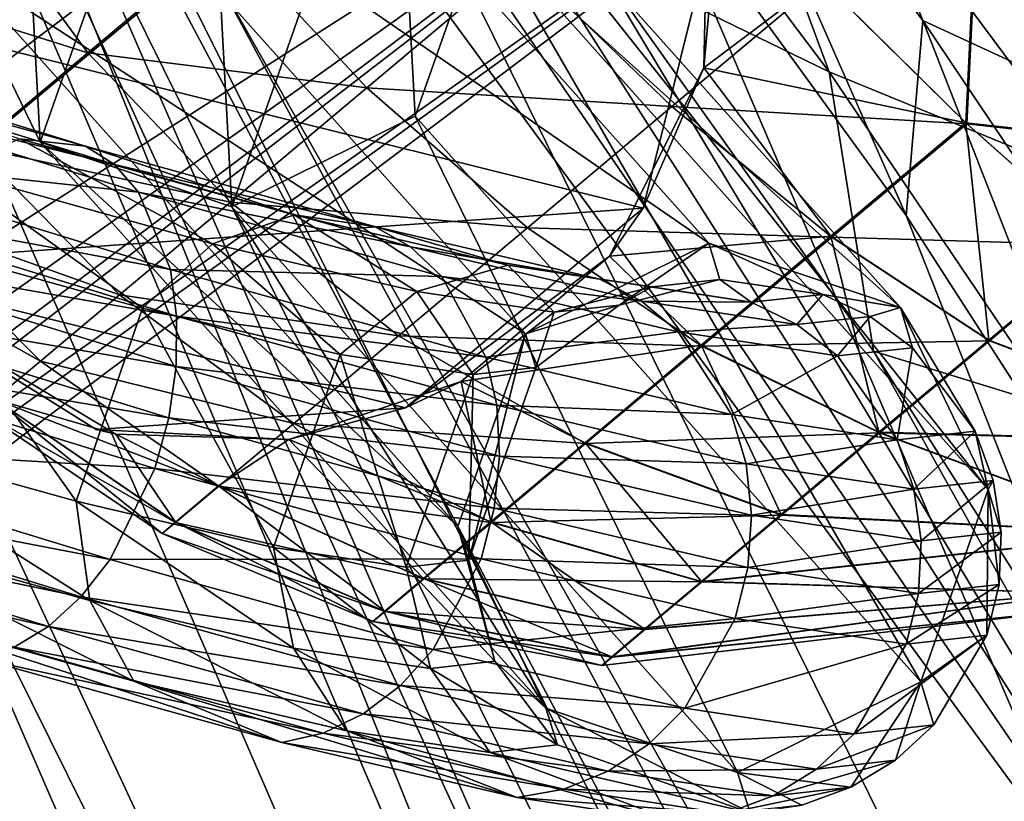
# Model space of a CAD drawing. Header units: metres. Extents: x -904 to 0, y -908 to 0.
# Tile 125 of 154: x -112 to -88, y -153 to -134. Entities that reach past the tile are written whole.
import ezdxf

# ---------------------------------------------------------------- set-up
doc = ezdxf.new("R2010")
doc.units = ezdxf.units.M

msp = doc.modelspace()

# ---------------------------------------------------------------- linework, layer by layer
at = {"layer": 'None012323'}
for points in [[(-113.255333, -101.465309, 1043.078369), (-111.905159, -103.074333, 1053.600708), (-77.901436, -143.59726, 1043.041016)], [(-113.255333, -101.465309, 1043.078369), (-77.901436, -143.59726, 1043.041016), (-111.914345, -103.063393, 1032.553101)], [(-77.901436, -143.59726, 1043.041016), (-79.251602, -141.988235, 1032.518677), (-111.914345, -103.063393, 1032.553101)], [(-111.914345, -103.063393, 1032.553101), (-79.251602, -141.988235, 1032.518677), (-108.086349, -107.625282, 1023.627441)], [(-111.905159, -103.074333, 1053.600708), (-79.242424, -141.999176, 1053.566284), (-77.901436, -143.59726, 1043.041016)], [(-79.242424, -141.999176, 1053.566284), (-111.905159, -103.074333, 1053.600708), (-83.070412, -137.437286, 1062.491943)], [(-111.905159, -103.074333, 1053.600708), (-108.069389, -107.6455, 1062.518311), (-83.070412, -137.437286, 1062.491943)], [(-79.251602, -141.988235, 1032.518677), (-83.087372, -137.417068, 1023.601074), (-108.086349, -107.625282, 1023.627441)], [(-108.086349, -107.625282, 1023.627441), (-83.087372, -137.417068, 1023.601074), (-102.354141, -114.456482, 1017.660156)], [(-83.070412, -137.437286, 1062.491943), (-108.069389, -107.6455, 1062.518311), (-88.802628, -130.606094, 1068.459229)], [(-83.087372, -137.417068, 1023.601074), (-88.824791, -130.579681, 1017.645874), (-102.354141, -114.456482, 1017.660156)], [(-95.496666, -135.40332, 1018.758423), (-95.373459, -129.832169, 1016.547363), (-92.646652, -133.263199, 1017.910522)], [(-95.141541, -131.499298, 1013.054871), (-95.373459, -129.832169, 1016.547363), (-95.496666, -135.40332, 1018.758423)], [(-88.824791, -130.579681, 1017.645874), (-89.12365, -136.739258, 1020.416382), (-92.646652, -133.263199, 1017.910522)], [(-92.624718, -133.289337, 1068.19519), (-89.103912, -136.762787, 1065.682617), (-88.802628, -130.606094, 1068.459229)], [(-88.824791, -130.579681, 1017.645874), (-83.087372, -137.417068, 1023.601074), (-89.12365, -136.739258, 1020.416382)], [(-88.802628, -130.606094, 1068.459229), (-89.103912, -136.762787, 1065.682617), (-83.070412, -137.437286, 1062.491943)], [(-113.433807, -130.99881, 1062.183838), (-116.126251, -133.254272, 1057.860107), (-110.465797, -135.040878, 1062.505127)], [(-113.433807, -130.99881, 1062.183838), (-110.465797, -135.040878, 1062.505127), (-107.095856, -132.216248, 1066.077026)], [(-95.141541, -131.499298, 1013.054871), (-96.965538, -138.815369, 1013.051819), (-119.482079, -133.201706, 1013.064575)], [(-96.965538, -138.815369, 1013.051819), (-95.141541, -131.499298, 1013.054871), (-95.496666, -135.40332, 1018.758423)], [(-110.465797, -135.040878, 1062.505127), (-103.687019, -135.887787, 1065.689453), (-107.095856, -132.216248, 1066.077026)], [(-107.095856, -132.216248, 1066.077026), (-103.687019, -135.887787, 1065.689453), (-99.975685, -132.775742, 1068.198608)], [(-103.687019, -135.887787, 1065.689453), (-96.271057, -136.347855, 1066.826782), (-99.975685, -132.775742, 1068.198608)], [(-99.975685, -132.775742, 1068.198608), (-96.271057, -136.347855, 1066.826782), (-92.624718, -133.289337, 1068.19519)], [(-119.482079, -133.201706, 1013.064575), (-96.965538, -138.815369, 1013.051819), (-116.657448, -140.192642, 1013.059692)], [(-116.126251, -133.254272, 1057.860107), (-113.203949, -137.334641, 1058.10791), (-110.465797, -135.040878, 1062.505127)], [(-92.646652, -133.263199, 1017.910522), (-89.12365, -136.739258, 1020.416382), (-95.496666, -135.40332, 1018.758423)], [(-96.271057, -136.347855, 1066.826782), (-89.103912, -136.762787, 1065.682617), (-92.624718, -133.289337, 1068.19519)], [(-110.465797, -135.040878, 1062.505127), (-113.203949, -137.334641, 1058.10791), (-107.00071, -138.665268, 1062.177124)], [(-110.465797, -135.040878, 1062.505127), (-107.00071, -138.665268, 1062.177124), (-103.687019, -135.887787, 1065.689453)], [(-95.496666, -135.40332, 1018.758423), (-92.405014, -139.49382, 1021.648193), (-97.784515, -139.980316, 1021.919373)], [(-96.965538, -138.815369, 1013.051819), (-95.496666, -135.40332, 1018.758423), (-97.784515, -139.980316, 1021.919373)], [(-89.12365, -136.739258, 1020.416382), (-92.405014, -139.49382, 1021.648193), (-95.496666, -135.40332, 1018.758423)], [(-107.00071, -138.665268, 1062.177124), (-99.780403, -139.290527, 1064.454102), (-103.687019, -135.887787, 1065.689453)], [(-103.687019, -135.887787, 1065.689453), (-99.780403, -139.290527, 1064.454102), (-96.271057, -136.347855, 1066.826782)], [(-99.780403, -139.290527, 1064.454102), (-92.386345, -139.516068, 1064.450806), (-96.271057, -136.347855, 1066.826782)], [(-96.271057, -136.347855, 1066.826782), (-92.386345, -139.516068, 1064.450806), (-89.103912, -136.762787, 1065.682617)], [(-88.569878, -142.018768, 1024.966431), (-92.405014, -139.49382, 1021.648193), (-89.12365, -136.739258, 1020.416382)], [(-92.386345, -139.516068, 1064.450806), (-85.781059, -139.711563, 1062.167358), (-89.103912, -136.762787, 1065.682617)], [(-83.087372, -137.417068, 1023.601074), (-85.797737, -139.691681, 1023.92572), (-89.12365, -136.739258, 1020.416382)], [(-89.12365, -136.739258, 1020.416382), (-85.797737, -139.691681, 1023.92572), (-88.569878, -142.018768, 1024.966431)], [(-89.103912, -136.762787, 1065.682617), (-85.781059, -139.711563, 1062.167358), (-83.070412, -137.437286, 1062.491943)], [(-109.693146, -140.920731, 1057.853394), (-113.203949, -137.334641, 1058.10791), (-115.160866, -138.972366, 1053.182251)], [(-113.203949, -137.334641, 1058.10791), (-109.693146, -140.920731, 1057.853394), (-107.00071, -138.665268, 1062.177124)], [(-107.00071, -138.665268, 1062.177124), (-109.693146, -140.920731, 1057.853394), (-102.913734, -141.91684, 1061.132935)], [(-102.913734, -141.91684, 1061.132935), (-99.780403, -139.290527, 1064.454102), (-107.00071, -138.665268, 1062.177124)], [(-96.965538, -138.815369, 1013.051819), (-102.741455, -143.662079, 1013.051819), (-116.657448, -140.192642, 1013.059692)], [(-115.160866, -138.972366, 1053.182251), (-116.290489, -139.915726, 1048.063721), (-111.617393, -142.531113, 1053.009888)], [(-111.617393, -142.531113, 1053.009888), (-109.693146, -140.920731, 1057.853394), (-115.160866, -138.972366, 1053.182251)], [(-102.741455, -143.662079, 1013.051819), (-96.965538, -138.815369, 1013.051819), (-97.784515, -139.980316, 1021.919373)], [(-95.545456, -142.165054, 1062.314941), (-99.780403, -139.290527, 1064.454102), (-102.913734, -141.91684, 1061.132935)], [(-99.780403, -139.290527, 1064.454102), (-95.545456, -142.165054, 1062.314941), (-92.386345, -139.516068, 1064.450806)], [(-92.405014, -139.49382, 1021.648193), (-95.562263, -142.145035, 1023.784058), (-97.784515, -139.980316, 1021.919373)], [(-95.562263, -142.145035, 1023.784058), (-92.405014, -139.49382, 1021.648193), (-91.237175, -144.25856, 1026.770752)], [(-92.405014, -139.49382, 1021.648193), (-88.569878, -142.018768, 1024.966431), (-91.237175, -144.25856, 1026.770752)], [(-95.545456, -142.165054, 1062.314941), (-88.554108, -142.037567, 1061.126587), (-92.386345, -139.516068, 1064.450806)], [(-88.554108, -142.037567, 1061.126587), (-85.781059, -139.711563, 1062.167358), (-92.386345, -139.516068, 1064.450806)], [(-85.797737, -139.691681, 1023.92572), (-82.000977, -144.508408, 1033.630493), (-88.569878, -142.018768, 1024.966431)], [(-81.992767, -144.518188, 1052.454224), (-85.781059, -139.711563, 1062.167358), (-88.554108, -142.037567, 1061.126587)], [(-116.290489, -139.915726, 1048.063721), (-112.728157, -143.458725, 1047.976807), (-111.617393, -142.531113, 1053.009888)], [(-116.657448, -140.192642, 1013.059692), (-110.263092, -144.188156, 1013.054871), (-116.644363, -140.208237, 1043.059692)], [(-116.657448, -140.192642, 1013.059692), (-102.741455, -143.662079, 1013.051819), (-110.263092, -144.188156, 1013.054871)], [(-109.786018, -144.305969, 1034.101318), (-112.732452, -143.453613, 1038.135864), (-116.644363, -140.208237, 1043.059692)], [(-110.263092, -144.188156, 1013.054871), (-109.786018, -144.305969, 1034.101318), (-116.644363, -140.208237, 1043.059692)], [(-102.741455, -143.662079, 1013.051819), (-97.784515, -139.980316, 1021.919373), (-101.388695, -143.025772, 1025.668213)], [(-97.784515, -139.980316, 1021.919373), (-95.562263, -142.145035, 1023.784058), (-101.388695, -143.025772, 1025.668213)], [(-105.459641, -144.049545, 1057.044556), (-109.693146, -140.920731, 1057.853394), (-111.617393, -142.531113, 1053.009888)], [(-109.693146, -140.920731, 1057.853394), (-105.459641, -144.049545, 1057.044556), (-102.913734, -141.91684, 1061.132935)], [(-102.913734, -141.91684, 1061.132935), (-105.459641, -144.049545, 1057.044556), (-98.366081, -144.529266, 1059.325195)], [(-98.366081, -144.529266, 1059.325195), (-95.545456, -142.165054, 1062.314941), (-102.913734, -141.91684, 1061.132935)], [(-91.222977, -144.275482, 1059.322266), (-88.554108, -142.037567, 1061.126587), (-95.545456, -142.165054, 1062.314941)], [(-88.569878, -142.018768, 1024.966431), (-82.000977, -144.508408, 1033.630493), (-91.237175, -144.25856, 1026.770752)], [(-91.222977, -144.275482, 1059.322266), (-81.992767, -144.518188, 1052.454224), (-88.554108, -142.037567, 1061.126587)], [(-95.562263, -142.145035, 1023.784058), (-98.38028, -144.512344, 1026.773804), (-101.388695, -143.025772, 1025.668213)], [(-93.617882, -146.258499, 1029.296509), (-98.38028, -144.512344, 1026.773804), (-95.562263, -142.145035, 1023.784058)], [(-91.222977, -144.275482, 1059.322266), (-95.545456, -142.165054, 1062.314941), (-98.366081, -144.529266, 1059.325195)], [(-91.237175, -144.25856, 1026.770752), (-93.617882, -146.258499, 1029.296509), (-95.562263, -142.145035, 1023.784058)], [(-111.617393, -142.531113, 1053.009888), (-112.728157, -143.458725, 1047.976807), (-107.27916, -145.572281, 1052.464722)], [(-107.27916, -145.572281, 1052.464722), (-105.459641, -144.049545, 1057.044556), (-111.617393, -142.531113, 1053.009888)], [(-105.576607, -144.436218, 1029.775879), (-101.388695, -143.025772, 1025.668213), (-100.668892, -146.436035, 1030.454102)], [(-105.576607, -144.436218, 1029.775879), (-102.741455, -143.662079, 1013.051819), (-101.388695, -143.025772, 1025.668213)], [(-101.388695, -143.025772, 1025.668213), (-98.38028, -144.512344, 1026.773804), (-100.668892, -146.436035, 1030.454102)], [(-113.076118, -143.746353, 1043.056274), (-112.732452, -143.453613, 1038.135864), (-108.658493, -146.721375, 1043.052856)], [(-108.329468, -146.449402, 1047.705444), (-112.728157, -143.458725, 1047.976807), (-113.076118, -143.746353, 1043.056274)], [(-108.333527, -146.444565, 1038.400146), (-112.732452, -143.453613, 1038.135864), (-109.786018, -144.305969, 1034.101318)], [(-112.732452, -143.453613, 1038.135864), (-108.333527, -146.444565, 1038.400146), (-108.658493, -146.721375, 1043.052856)], [(-112.728157, -143.458725, 1047.976807), (-108.329468, -146.449402, 1047.705444), (-107.27916, -145.572281, 1052.464722)], [(-108.658493, -146.721375, 1043.052856), (-108.329468, -146.449402, 1047.705444), (-113.076118, -143.746353, 1043.056274)], [(-110.263092, -144.188156, 1013.054871), (-102.741455, -143.662079, 1013.051819), (-105.576607, -144.436218, 1029.775879)], [(-109.786018, -144.305969, 1034.101318), (-110.263092, -144.188156, 1013.054871), (-105.576607, -144.436218, 1029.775879)], [(-100.657906, -146.449127, 1055.644775), (-105.459641, -144.049545, 1057.044556), (-107.27916, -145.572281, 1052.464722)], [(-105.459641, -144.049545, 1057.044556), (-100.657906, -146.449127, 1055.644775), (-98.366081, -144.529266, 1059.325195)], [(-93.605888, -146.272797, 1056.796509), (-91.222977, -144.275482, 1059.322266), (-98.366081, -144.529266, 1059.325195)], [(-91.237175, -144.25856, 1026.770752), (-84.628784, -146.715454, 1035.884644), (-93.617882, -146.258499, 1029.296509)], [(-93.605888, -146.272797, 1056.796509), (-84.622543, -146.7229, 1050.200073), (-91.222977, -144.275482, 1059.322266)], [(-82.000977, -144.508408, 1033.630493), (-84.628784, -146.715454, 1035.884644), (-91.237175, -144.25856, 1026.770752)], [(-84.622543, -146.7229, 1050.200073), (-81.992767, -144.518188, 1052.454224), (-91.222977, -144.275482, 1059.322266)], [(-107.287369, -145.5625, 1033.640991), (-108.333527, -146.444565, 1038.400146), (-109.786018, -144.305969, 1034.101318)], [(-109.786018, -144.305969, 1034.101318), (-105.576607, -144.436218, 1029.775879), (-107.287369, -145.5625, 1033.640991)], [(-105.576607, -144.436218, 1029.775879), (-102.30323, -147.811096, 1034.576904), (-107.287369, -145.5625, 1033.640991)], [(-102.30323, -147.811096, 1034.576904), (-105.576607, -144.436218, 1029.775879), (-100.668892, -146.436035, 1030.454102)], [(-98.38028, -144.512344, 1026.773804), (-95.551331, -147.883667, 1032.405762), (-100.668892, -146.436035, 1030.454102)], [(-93.617882, -146.258499, 1029.296509), (-95.551331, -147.883667, 1032.405762), (-98.38028, -144.512344, 1026.773804)], [(-98.366081, -144.529266, 1059.325195), (-100.657906, -146.449127, 1055.644775), (-93.605888, -146.272797, 1056.796509)], [(-103.24498, -148.605133, 1038.861206), (-108.333527, -146.444565, 1038.400146), (-107.287369, -145.5625, 1033.640991)], [(-107.27916, -145.572281, 1052.464722), (-108.329468, -146.449402, 1047.705444), (-102.295837, -147.819901, 1051.522095)], [(-102.30323, -147.811096, 1034.576904), (-103.24498, -148.605133, 1038.861206), (-107.287369, -145.5625, 1033.640991)], [(-102.295837, -147.819901, 1051.522095), (-100.657906, -146.449127, 1055.644775), (-107.27916, -145.572281, 1052.464722)], [(-96.932045, -149.045334, 1035.888794), (-102.30323, -147.811096, 1034.576904), (-100.668892, -146.436035, 1030.454102)], [(-100.668892, -146.436035, 1030.454102), (-95.551331, -147.883667, 1032.405762), (-96.932045, -149.045334, 1035.888794)], [(-100.657906, -146.449127, 1055.644775), (-95.542053, -147.89473, 1053.687256), (-93.605888, -146.272797, 1056.796509)], [(-84.628784, -146.715454, 1035.884644), (-95.551331, -147.883667, 1032.405762), (-93.617882, -146.258499, 1029.296509)], [(-93.605888, -146.272797, 1056.796509), (-95.542053, -147.89473, 1053.687256), (-84.622543, -146.7229, 1050.200073)], [(-108.658493, -146.721375, 1043.052856), (-108.333527, -146.444565, 1038.400146), (-103.537514, -148.854324, 1043.049438)], [(-103.241325, -148.609482, 1047.237793), (-108.329468, -146.449402, 1047.705444), (-108.658493, -146.721375, 1043.052856)], [(-108.333527, -146.444565, 1038.400146), (-103.24498, -148.605133, 1038.861206), (-103.537514, -148.854324, 1043.049438)], [(-108.329468, -146.449402, 1047.705444), (-103.241325, -148.609482, 1047.237793), (-102.295837, -147.819901, 1051.522095)], [(-95.542053, -147.89473, 1053.687256), (-100.657906, -146.449127, 1055.644775), (-102.295837, -147.819901, 1051.522095)], [(-103.537514, -148.854324, 1043.049438), (-103.241325, -148.609482, 1047.237793), (-108.658493, -146.721375, 1043.052856)], [(-95.551331, -147.883667, 1032.405762), (-84.628784, -146.715454, 1035.884644), (-86.354027, -148.166183, 1039.316284)], [(-95.542053, -147.89473, 1053.687256), (-86.350777, -148.170059, 1046.768433), (-84.622543, -146.7229, 1050.200073)], [(-97.727654, -149.716156, 1039.508179), (-103.24498, -148.605133, 1038.861206), (-102.30323, -147.811096, 1034.576904)], [(-102.295837, -147.819901, 1051.522095), (-103.241325, -148.609482, 1047.237793), (-96.925804, -149.05278, 1050.204224)], [(-96.932045, -149.045334, 1035.888794), (-97.727654, -149.716156, 1039.508179), (-102.30323, -147.811096, 1034.576904)], [(-96.925804, -149.05278, 1050.204224), (-95.542053, -147.89473, 1053.687256), (-102.295837, -147.819901, 1051.522095)], [(-95.551331, -147.883667, 1032.405762), (-86.354027, -148.166183, 1039.316284), (-96.932045, -149.045334, 1035.888794)], [(-96.925804, -149.05278, 1050.204224), (-86.350777, -148.170059, 1046.768433), (-95.542053, -147.89473, 1053.687256)], [(-96.932045, -149.045334, 1035.888794), (-86.354027, -148.166183, 1039.316284), (-97.727654, -149.716156, 1039.508179)], [(-86.354027, -148.166183, 1039.316284), (-86.896843, -148.624969, 1043.042358), (-97.727654, -149.716156, 1039.508179)], [(-96.925804, -149.05278, 1050.204224), (-97.724564, -149.719833, 1046.584839), (-86.350777, -148.170059, 1046.768433)], [(-97.724564, -149.719833, 1046.584839), (-86.896843, -148.624969, 1043.042358), (-86.350777, -148.170059, 1046.768433)], [(-103.24498, -148.605133, 1038.861206), (-97.974792, -149.926666, 1043.046509), (-103.537514, -148.854324, 1043.049438)], [(-97.724564, -149.719833, 1046.584839), (-103.241325, -148.609482, 1047.237793), (-103.537514, -148.854324, 1043.049438)], [(-97.727654, -149.716156, 1039.508179), (-97.974792, -149.926666, 1043.046509), (-103.24498, -148.605133, 1038.861206)], [(-103.241325, -148.609482, 1047.237793), (-97.724564, -149.719833, 1046.584839), (-96.925804, -149.05278, 1050.204224)], [(-97.727654, -149.716156, 1039.508179), (-86.896843, -148.624969, 1043.042358), (-97.974792, -149.926666, 1043.046509)], [(-86.896843, -148.624969, 1043.042358), (-97.724564, -149.719833, 1046.584839), (-97.974792, -149.926666, 1043.046509)], [(-97.974792, -149.926666, 1043.046509), (-97.724564, -149.719833, 1046.584839), (-103.537514, -148.854324, 1043.049438)]]:
    msp.add_3dface(points, dxfattribs=at)
at = {"layer": 'None012346'}
for points in [[(-16.196362, -21.156561, 163.059708), (-96.99382, -123.247398, 163.059708), (-85.873306, -138.202621, 163.059708)], [(-13.196362, -21.156561, 160.059708), (-83.707397, -137.245895, 160.059708), (-95.050194, -121.951881, 160.059708)], [(-264.332214, -57.531643, 123.974747), (-243.170029, -56.729248, 123.995758), (-63.008152, -302.295593, 117.565376)], [(-63.008152, -302.295593, 117.565376), (-243.170029, -56.729248, 123.995758), (-222.050903, -58.298695, 123.954659)], [(-297.830109, -60.486073, 123.897385), (-264.332214, -57.531643, 123.974747), (-63.008152, -302.295593, 117.565376)], [(-222.050903, -58.298695, 123.954659), (-201.240021, -62.22023, 123.851974), (-63.008152, -302.295593, 117.565376)], [(-65.261642, -300.990356, 120.600586), (-242.291733, -59.376686, 126.92746), (-262.718689, -60.035652, 126.910202)], [(-221.537735, -60.995937, 126.885056), (-242.291733, -59.376686, 126.92746), (-65.261642, -300.990356, 120.600586)], [(-262.718689, -60.035652, 126.910202), (-296.668427, -62.81105, 126.837532), (-65.261642, -300.990356, 120.600586)], [(-63.008152, -302.295593, 117.565376), (-331.364288, -63.040817, 123.830482), (-297.830109, -60.486073, 123.897385)], [(-201.261032, -64.869583, 126.783623), (-221.537735, -60.995937, 126.885056), (-65.261642, -300.990356, 120.600586)], [(-201.240021, -62.22023, 123.851974), (-180.998627, -68.444519, 123.68898), (-63.008152, -302.295593, 117.565376)], [(-65.261642, -300.990356, 120.600586), (-296.668427, -62.81105, 126.837532), (-330.762848, -65.236298, 126.774025)], [(-398.51358, -66.948952, 123.728142), (-331.364288, -63.040817, 123.830482), (-63.008152, -302.295593, 117.565376)], [(-65.261642, -300.990356, 120.600586), (-181.641327, -70.920166, 126.625183), (-201.261032, -64.869583, 126.783623)], [(-399.362701, -68.982285, 126.675926), (-65.261642, -300.990356, 120.600586), (-330.762848, -65.236298, 126.774025)], [(-465.701691, -69.252586, 123.667824), (-398.51358, -66.948952, 123.728142), (-69.298546, -367.238312, 115.864792)], [(-398.51358, -66.948952, 123.728142), (-66.409767, -334.739563, 116.715805), (-69.298546, -367.238312, 115.864792)], [(-66.409767, -334.739563, 116.715805), (-398.51358, -66.948952, 123.728142), (-63.008152, -302.295593, 117.565376)], [(-63.008152, -302.295593, 117.565376), (-180.998627, -68.444519, 123.68898), (-161.580826, -76.893288, 123.467743)], [(-71.333969, -367.13382, 118.868553), (-399.362701, -68.982285, 126.675926), (-465.757965, -71.129059, 126.619713)], [(-71.333969, -367.13382, 118.868553), (-68.556686, -334.277802, 119.72892), (-399.362701, -68.982285, 126.675926)], [(-68.556686, -334.277802, 119.72892), (-65.261642, -300.990356, 120.600586), (-399.362701, -68.982285, 126.675926)], [(-452.00235, -701.143799, 107.12117), (-465.701691, -69.252586, 123.667824), (-71.672775, -399.771973, 115.012871)], [(-465.701691, -69.252586, 123.667824), (-69.298546, -367.238312, 115.864792), (-71.672775, -399.771973, 115.012871)], [(-162.537094, -79.228813, 126.407616), (-181.641327, -70.920166, 126.625183), (-65.261642, -300.990356, 120.600586)], [(-73.59713, -399.498657, 118.021057), (-465.757965, -71.129059, 126.619713), (-452.00235, -703.006531, 110.073418)], [(-73.59713, -399.498657, 118.021057), (-71.333969, -367.13382, 118.868553), (-465.757965, -71.129059, 126.619713)], [(-161.580826, -76.893288, 123.467743), (-143.23024, -87.460297, 123.19104), (-63.008152, -302.295593, 117.565376)], [(-153.423279, -84.138039, 126.27906), (-162.537094, -79.228813, 126.407616), (-65.261642, -300.990356, 120.600586)], [(-65.261642, -300.990356, 120.600586), (-144.563904, -89.568611, 126.136856), (-153.423279, -84.138039, 126.27906)], [(-143.23024, -87.460297, 123.19104), (-59.095226, -269.917725, 118.413223), (-63.008152, -302.295593, 117.565376)], [(-59.095226, -269.917725, 118.413223), (-143.23024, -87.460297, 123.19104), (-58.036373, -259.381531, 118.689117)], [(-143.23024, -87.460297, 123.19104), (-126.177071, -100.012726, 122.862343), (-58.036373, -259.381531, 118.689117)], [(-136.558075, -95.093575, 125.99218), (-144.563904, -89.568611, 126.136856), (-65.261642, -300.990356, 120.600586)], [(-61.531395, -267.970581, 121.46524), (-136.558075, -95.093575, 125.99218), (-65.261642, -300.990356, 120.600586)], [(-61.531395, -267.970581, 121.46524), (-60.591732, -257.774933, 121.732216), (-136.558075, -95.093575, 125.99218)], [(-60.591732, -257.774933, 121.732216), (-128.588287, -101.245392, 125.831093), (-136.558075, -95.093575, 125.99218)], [(-58.036373, -259.381531, 118.689117), (-126.177071, -100.012726, 122.862343), (-57.569096, -248.802612, 118.966141)], [(-126.177071, -100.012726, 122.862343), (-57.694866, -238.214127, 119.243408), (-57.569096, -248.802612, 118.966141)], [(-110.635124, -114.392876, 122.485779), (-59.722095, -217.14119, 119.795227), (-126.177071, -100.012726, 122.862343)], [(-59.722095, -217.14119, 119.795227), (-58.41328, -227.649277, 119.520058), (-126.177071, -100.012726, 122.862343)], [(-126.177071, -100.012726, 122.862343), (-58.41328, -227.649277, 119.520058), (-57.694866, -238.214127, 119.243408)], [(-128.588287, -101.245392, 125.831093), (-60.591732, -257.774933, 121.732216), (-121.076744, -107.717308, 125.661613)], [(-60.591732, -257.774933, 121.732216), (-60.209061, -247.536804, 122.000313), (-121.076744, -107.717308, 125.661613)], [(-121.076744, -107.717308, 125.661613), (-60.209061, -247.536804, 122.000313), (-61.154972, -226.743057, 122.544815)], [(-61.154972, -226.743057, 122.544815), (-62.479103, -216.503357, 122.812958), (-121.076744, -107.717308, 125.661613)], [(-62.479103, -216.503357, 122.812958), (-77.438309, -167.19873, 124.104042), (-121.076744, -107.717308, 125.661613)], [(-121.076744, -107.717308, 125.661613), (-77.438309, -167.19873, 124.104042), (-112.544655, -115.989105, 125.445015)], [(-110.635124, -114.392876, 122.485779), (-96.799194, -130.420166, 122.066093), (-59.722095, -217.14119, 119.795227)], [(-77.438309, -167.19873, 124.104042), (-104.308945, -125.084732, 125.206833), (-112.544655, -115.989105, 125.445015)], [(-90.172874, -134.252975, 140.885391), (-96.198807, -126.233208, 140.998566), (-95.050194, -121.951881, 160.059708)], [(-83.707397, -137.245895, 160.059708), (-90.172874, -134.252975, 140.885391), (-95.050194, -121.951881, 160.059708)], [(-96.99382, -123.247398, 163.059708), (-98.372208, -127.632744, 144.108932), (-92.448761, -135.498718, 144.013687)], [(-85.873306, -138.202621, 163.059708), (-96.99382, -123.247398, 163.059708), (-92.448761, -135.498718, 144.013687)], [(-98.197342, -132.697006, 125.0075), (-104.308945, -125.084732, 125.206833), (-77.438309, -167.19873, 124.104042)], [(-90.57605, -138.989334, 121.841705), (-96.799194, -130.420166, 122.066093), (-96.198807, -126.233208, 140.998566)], [(-90.57605, -138.989334, 121.841705), (-96.198807, -126.233208, 140.998566), (-90.172874, -134.252975, 140.885391)], [(-92.448761, -135.498718, 144.013687), (-98.372208, -127.632744, 144.108932), (-98.197342, -132.697006, 125.0075)], [(-96.799194, -130.420166, 122.066093), (-90.57605, -138.989334, 121.841705), (-59.722095, -217.14119, 119.795227)], [(-77.438309, -167.19873, 124.104042), (-91.371841, -142.287994, 124.756355), (-98.197342, -132.697006, 125.0075)], [(-92.448761, -135.498718, 144.013687), (-98.197342, -132.697006, 125.0075), (-91.371841, -142.287994, 124.756355)], [(-84.842606, -147.893387, 121.608543), (-90.57605, -138.989334, 121.841705), (-90.172874, -134.252975, 140.885391)], [(-84.576172, -142.580032, 140.768463), (-90.172874, -134.252975, 140.885391), (-83.707397, -137.245895, 160.059708)], [(-84.842606, -147.893387, 121.608543), (-90.172874, -134.252975, 140.885391), (-84.576172, -142.580032, 140.768463)], [(-85.873306, -138.202621, 163.059708), (-92.448761, -135.498718, 144.013687), (-86.942543, -143.658783, 143.915939)], [(-86.942543, -143.658783, 143.915939), (-92.448761, -135.498718, 144.013687), (-91.371841, -142.287994, 124.756355)], [(-59.722095, -217.14119, 119.795227), (-90.57605, -138.989334, 121.841705), (-84.842606, -147.893387, 121.608543)], [(-87.197754, -148.85968, 124.584267), (-91.371841, -142.287994, 124.756355), (-77.438309, -167.19873, 124.104042)], [(-91.371841, -142.287994, 124.756355), (-87.197754, -148.85968, 124.584267), (-86.942543, -143.658783, 143.915939)]]:
    msp.add_3dface(points, dxfattribs=at)
at = {"layer": 'None012347'}
for points in [[(-112.116577, -128.11937, 1011.936401), (-107.659782, -125.92086, 1012.171631), (-95.375702, -139.662704, 907.865417)], [(-107.659782, -125.92086, 1012.171631), (-112.116577, -128.11937, 1011.936401), (-111.623749, -137.212555, 1013.192444)], [(-106.963837, -138.780151, 1013.947754), (-107.659782, -125.92086, 1012.171631), (-111.623749, -137.212555, 1013.192444)], [(-102.999138, -127.489098, 1012.927124), (-90.717056, -141.228699, 908.637939), (-107.659782, -125.92086, 1012.171631)], [(-90.717056, -141.228699, 908.637939), (-95.375702, -139.662704, 907.865417), (-107.659782, -125.92086, 1012.171631)], [(-102.999138, -127.489098, 1012.927124), (-107.659782, -125.92086, 1012.171631), (-106.963837, -138.780151, 1013.947754)], [(-102.507713, -136.582382, 1014.183044), (-102.999138, -127.489098, 1012.927124), (-106.963837, -138.780151, 1013.947754)], [(-100.865028, -131.90535, 1013.760315), (-88.582687, -145.645233, 909.468872), (-102.999138, -127.489098, 1012.927124)], [(-88.582687, -145.645233, 909.468872), (-90.717056, -141.228699, 908.637939), (-102.999138, -127.489098, 1012.927124)], [(-102.507713, -136.582382, 1014.183044), (-100.865028, -131.90535, 1013.760315), (-102.999138, -127.489098, 1012.927124)], [(-113.758537, -132.796646, 1012.359253), (-112.116577, -128.11937, 1011.936401), (-99.829399, -141.86467, 907.603943)], [(-111.623749, -137.212555, 1013.192444), (-112.116577, -128.11937, 1011.936401), (-113.758537, -132.796646, 1012.359253)], [(-99.829399, -141.86467, 907.603943), (-112.116577, -128.11937, 1011.936401), (-95.375702, -139.662704, 907.865417)], [(-102.507713, -136.582382, 1014.183044), (-90.223007, -150.324921, 909.871521), (-100.865028, -131.90535, 1013.760315)], [(-90.223007, -150.324921, 909.871521), (-88.582687, -145.645233, 909.468872), (-100.865028, -131.90535, 1013.760315)], [(-111.623749, -137.212555, 1013.192444), (-113.758537, -132.796646, 1012.359253), (-101.468994, -146.544601, 908.006653)], [(-101.468994, -146.544601, 908.006653), (-113.758537, -132.796646, 1012.359253), (-99.829399, -141.86467, 907.603943)], [(-112.1231, -137.127396, 863.844238), (-110.516815, -137.308472, 861.889893), (-118.78595, -134.773392, 856.167114)], [(-110.516815, -137.308472, 861.889893), (-118.298553, -135.157242, 855.054138), (-118.78595, -134.773392, 856.167114)], [(-118.298553, -135.157242, 855.054138), (-110.516815, -137.308472, 861.889893), (-109.819603, -137.756668, 860.922058)], [(-109.819603, -137.756668, 860.922058), (-117.910141, -135.762238, 854.002136), (-118.298553, -135.157242, 855.054138)], [(-109.819603, -137.756668, 860.922058), (-109.229767, -138.42334, 860.010315), (-117.910141, -135.762238, 854.002136)], [(-109.229767, -138.42334, 860.010315), (-117.485611, -137.535004, 852.23877), (-117.910141, -135.762238, 854.002136)], [(-106.963837, -138.780151, 1013.947754), (-94.676041, -152.526138, 909.610046), (-102.507713, -136.582382, 1014.183044)], [(-94.676041, -152.526138, 909.610046), (-90.223007, -150.324921, 909.871521), (-102.507713, -136.582382, 1014.183044)], [(-107.432281, -139.677063, 872.281555), (-112.1231, -137.127396, 863.844238), (-113.80407, -137.907654, 865.575867)], [(-107.432281, -139.677063, 872.281555), (-105.452385, -138.980362, 870.857727), (-112.1231, -137.127396, 863.844238)], [(-105.452385, -138.980362, 870.857727), (-110.516815, -137.308472, 861.889893), (-112.1231, -137.127396, 863.844238)], [(-106.963837, -138.780151, 1013.947754), (-111.623749, -137.212555, 1013.192444), (-99.333946, -150.9608, 908.837708)], [(-99.333946, -150.9608, 908.837708), (-111.623749, -137.212555, 1013.192444), (-101.468994, -146.544601, 908.006653)], [(-103.495316, -139.259155, 869.268799), (-110.516815, -137.308472, 861.889893), (-105.452385, -138.980362, 870.857727)], [(-110.516815, -137.308472, 861.889893), (-103.495316, -139.259155, 869.268799), (-109.819603, -137.756668, 860.922058)], [(-109.229767, -138.42334, 860.010315), (-108.457893, -140.302246, 858.491699), (-117.485611, -137.535004, 852.23877)], [(-108.457893, -140.302246, 858.491699), (-117.465805, -138.634659, 851.595215), (-117.485611, -137.535004, 852.23877)], [(-103.495316, -139.259155, 869.268799), (-102.619865, -139.756882, 868.488098), (-109.819603, -137.756668, 860.922058)], [(-102.619865, -139.756882, 868.488098), (-109.229767, -138.42334, 860.010315), (-109.819603, -137.756668, 860.922058)], [(-109.133583, -141.243179, 873.323669), (-113.80407, -137.907654, 865.575867), (-115.303825, -139.530457, 866.821045)], [(-109.133583, -141.243179, 873.323669), (-107.432281, -139.677063, 872.281555), (-113.80407, -137.907654, 865.575867)], [(-102.619865, -139.756882, 868.488098), (-101.859024, -140.471008, 867.756836), (-109.229767, -138.42334, 860.010315)], [(-101.859024, -140.471008, 867.756836), (-108.457893, -140.302246, 858.491699), (-109.229767, -138.42334, 860.010315)], [(-108.305519, -141.442261, 857.943176), (-117.576981, -139.821793, 851.145508), (-117.465805, -138.634659, 851.595215)], [(-108.457893, -140.302246, 858.491699), (-108.305519, -141.442261, 857.943176), (-117.465805, -138.634659, 851.595215)], [(-94.676041, -152.526138, 909.610046), (-106.963837, -138.780151, 1013.947754), (-99.333946, -150.9608, 908.837708)], [(-102.469193, -140.839233, 880.200806), (-105.452385, -138.980362, 870.857727), (-107.432281, -139.677063, 872.281555)], [(-100.255516, -140.197906, 879.14209), (-103.495316, -139.259155, 869.268799), (-105.452385, -138.980362, 870.857727)], [(-100.255516, -140.197906, 879.14209), (-105.452385, -138.980362, 870.857727), (-102.469193, -140.839233, 880.200806)], [(-100.255516, -140.197906, 879.14209), (-98.024582, -140.541199, 877.985596), (-103.495316, -139.259155, 869.268799)], [(-98.024582, -140.541199, 877.985596), (-102.619865, -139.756882, 868.488098), (-103.495316, -139.259155, 869.268799)], [(-116.908714, -144.224854, 867.197021), (-110.746216, -145.933929, 873.710144), (-115.303825, -139.530457, 866.821045)], [(-110.746216, -145.933929, 873.710144), (-109.133583, -141.243179, 873.323669), (-115.303825, -139.530457, 866.821045)], [(-104.32859, -142.367523, 881.000732), (-107.432281, -139.677063, 872.281555), (-109.133583, -141.243179, 873.323669)], [(-104.32859, -142.367523, 881.000732), (-102.469193, -140.839233, 880.200806), (-107.432281, -139.677063, 872.281555)], [(-99.829399, -141.86467, 907.603943), (-95.375702, -139.662704, 907.865417), (-97.554466, -141.170013, 898.275757)], [(-95.375702, -139.662704, 907.865417), (-95.106094, -140.5466, 898.053894), (-97.554466, -141.170013, 898.275757)], [(-95.106094, -140.5466, 898.053894), (-95.375702, -139.662704, 907.865417), (-92.601624, -140.909668, 897.886292)], [(-95.375702, -139.662704, 907.865417), (-90.717056, -141.228699, 908.637939), (-92.601624, -140.909668, 897.886292)], [(-108.318703, -142.659149, 857.565186), (-117.81488, -141.050812, 850.906982), (-117.576981, -139.821793, 851.145508)], [(-108.318703, -142.659149, 857.565186), (-117.576981, -139.821793, 851.145508), (-108.305519, -141.442261, 857.943176)], [(-98.024582, -140.541199, 877.985596), (-97.010117, -141.071533, 877.425903), (-102.619865, -139.756882, 868.488098)], [(-97.010117, -141.071533, 877.425903), (-101.859024, -140.471008, 867.756836), (-102.619865, -139.756882, 868.488098)], [(-99.1287, -141.344086, 888.991943), (-100.255516, -140.197906, 879.14209), (-102.469193, -140.839233, 880.200806)], [(-99.1287, -141.344086, 888.991943), (-96.756569, -140.727554, 888.339783), (-100.255516, -140.197906, 879.14209)], [(-96.756569, -140.727554, 888.339783), (-98.024582, -140.541199, 877.985596), (-100.255516, -140.197906, 879.14209)], [(-101.859024, -140.471008, 867.756836), (-100.79261, -142.431396, 866.55188), (-108.457893, -140.302246, 858.491699)], [(-100.79261, -142.431396, 866.55188), (-108.305519, -141.442261, 857.943176), (-108.457893, -140.302246, 858.491699)], [(-97.010117, -141.071533, 877.425903), (-96.116013, -141.816833, 876.907532), (-101.859024, -140.471008, 867.756836)], [(-96.116013, -141.816833, 876.907532), (-100.79261, -142.431396, 866.55188), (-101.859024, -140.471008, 867.756836)], [(-96.756569, -140.727554, 888.339783), (-94.3405, -141.09935, 887.664001), (-98.024582, -140.541199, 877.985596)], [(-94.3405, -141.09935, 887.664001), (-97.010117, -141.071533, 877.425903), (-98.024582, -140.541199, 877.985596)], [(-97.554466, -141.170013, 898.275757), (-95.106094, -140.5466, 898.053894), (-96.756569, -140.727554, 888.339783)], [(-95.106094, -140.5466, 898.053894), (-94.3405, -141.09935, 887.664001), (-96.756569, -140.727554, 888.339783)], [(-95.106094, -140.5466, 898.053894), (-92.601624, -140.909668, 897.886292), (-94.3405, -141.09935, 887.664001)], [(-101.095757, -142.855087, 889.521301), (-102.469193, -140.839233, 880.200806), (-104.32859, -142.367523, 881.000732)], [(-102.469193, -140.839233, 880.200806), (-101.095757, -142.855087, 889.521301), (-99.1287, -141.344086, 888.991943)], [(-97.554466, -141.170013, 898.275757), (-96.756569, -140.727554, 888.339783), (-99.1287, -141.344086, 888.991943)], [(-92.601624, -140.909668, 897.886292), (-93.232239, -141.643967, 887.349731), (-94.3405, -141.09935, 887.664001)], [(-91.448784, -141.449661, 897.831299), (-93.232239, -141.643967, 887.349731), (-92.601624, -140.909668, 897.886292)], [(-92.601624, -140.909668, 897.886292), (-90.717056, -141.228699, 908.637939), (-91.448784, -141.449661, 897.831299)], [(-108.496948, -143.906097, 857.372314), (-118.170349, -142.274475, 850.888794), (-117.81488, -141.050812, 850.906982)], [(-108.318703, -142.659149, 857.565186), (-108.496948, -143.906097, 857.372314), (-117.81488, -141.050812, 850.906982)], [(-99.829399, -141.86467, 907.603943), (-97.554466, -141.170013, 898.275757), (-99.573997, -142.685013, 898.518188)], [(-99.573997, -142.685013, 898.518188), (-97.554466, -141.170013, 898.275757), (-99.1287, -141.344086, 888.991943)], [(-94.3405, -141.09935, 887.664001), (-93.232239, -141.643967, 887.349731), (-97.010117, -141.071533, 877.425903)], [(-93.232239, -141.643967, 887.349731), (-96.116013, -141.816833, 876.907532), (-97.010117, -141.071533, 877.425903)], [(-105.949287, -147.054749, 881.394653), (-109.133583, -141.243179, 873.323669), (-110.746216, -145.933929, 873.710144)], [(-105.949287, -147.054749, 881.394653), (-104.32859, -142.367523, 881.000732), (-109.133583, -141.243179, 873.323669)], [(-101.095757, -142.855087, 889.521301), (-99.573997, -142.685013, 898.518188), (-99.1287, -141.344086, 888.991943)], [(-90.717056, -141.228699, 908.637939), (-90.422333, -142.203949, 897.798584), (-91.448784, -141.449661, 897.831299)], [(-90.422333, -142.203949, 897.798584), (-90.717056, -141.228699, 908.637939), (-88.900002, -144.232407, 897.804077)], [(-90.717056, -141.228699, 908.637939), (-88.582687, -145.645233, 909.468872), (-88.900002, -144.232407, 897.804077)], [(-100.528015, -143.602341, 866.124573), (-108.318703, -142.659149, 857.565186), (-108.305519, -141.442261, 857.943176)], [(-108.305519, -141.442261, 857.943176), (-100.79261, -142.431396, 866.55188), (-100.528015, -143.602341, 866.124573)], [(-92.248322, -142.402863, 887.067566), (-96.116013, -141.816833, 876.907532), (-93.232239, -141.643967, 887.349731)], [(-91.448784, -141.449661, 897.831299), (-92.248322, -142.402863, 887.067566), (-93.232239, -141.643967, 887.349731)], [(-91.448784, -141.449661, 897.831299), (-90.422333, -142.203949, 897.798584), (-92.248322, -142.402863, 887.067566)], [(-101.468994, -146.544601, 908.006653), (-99.829399, -141.86467, 907.603943), (-101.208794, -147.366547, 898.919617)], [(-101.208794, -147.366547, 898.919617), (-99.829399, -141.86467, 907.603943), (-99.573997, -142.685013, 898.518188)], [(-94.820389, -143.830627, 876.071899), (-100.79261, -142.431396, 866.55188), (-96.116013, -141.816833, 876.907532)], [(-92.248322, -142.402863, 887.067566), (-94.820389, -143.830627, 876.071899), (-96.116013, -141.816833, 876.907532)], [(-108.833389, -145.135223, 857.371887), (-119.175369, -144.519653, 851.50769), (-118.170349, -142.274475, 850.888794)], [(-108.496948, -143.906097, 857.372314), (-108.833389, -145.135223, 857.371887), (-118.170349, -142.274475, 850.888794)], [(-102.724052, -147.539185, 889.919983), (-104.32859, -142.367523, 881.000732), (-105.949287, -147.054749, 881.394653)], [(-102.724052, -147.539185, 889.919983), (-101.095757, -142.855087, 889.521301), (-104.32859, -142.367523, 881.000732)], [(-90.422333, -142.203949, 897.798584), (-90.798546, -144.439651, 886.641235), (-92.248322, -142.402863, 887.067566)], [(-90.422333, -142.203949, 897.798584), (-88.900002, -144.232407, 897.804077), (-90.798546, -144.439651, 886.641235)], [(-100.79261, -142.431396, 866.55188), (-94.820389, -143.830627, 876.071899), (-100.528015, -143.602341, 866.124573)], [(-92.248322, -142.402863, 887.067566), (-90.798546, -144.439651, 886.641235), (-94.820389, -143.830627, 876.071899)], [(-100.458427, -144.841904, 865.837463), (-108.496948, -143.906097, 857.372314), (-108.318703, -142.659149, 857.565186)], [(-100.528015, -143.602341, 866.124573), (-100.458427, -144.841904, 865.837463), (-108.318703, -142.659149, 857.565186)], [(-99.573997, -142.685013, 898.518188), (-101.095757, -142.855087, 889.521301), (-101.208794, -147.366547, 898.919617)], [(-101.095757, -142.855087, 889.521301), (-102.724052, -147.539185, 889.919983), (-101.208794, -147.366547, 898.919617)], [(-94.820389, -143.830627, 876.071899), (-94.468658, -145.021713, 875.786804), (-100.528015, -143.602341, 866.124573)], [(-94.468658, -145.021713, 875.786804), (-100.458427, -144.841904, 865.837463), (-100.528015, -143.602341, 866.124573)], [(-100.586517, -146.102448, 865.70166), (-108.833389, -145.135223, 857.371887), (-108.496948, -143.906097, 857.372314)], [(-100.458427, -144.841904, 865.837463), (-100.586517, -146.102448, 865.70166), (-108.496948, -143.906097, 857.372314)], [(-90.798546, -144.439651, 886.641235), (-94.468658, -145.021713, 875.786804), (-94.820389, -143.830627, 876.071899)], [(-116.769531, -146.581757, 866.270569), (-110.412033, -148.344437, 872.995728), (-116.908714, -144.224854, 867.197021)], [(-110.412033, -148.344437, 872.995728), (-110.746216, -145.933929, 873.710144), (-116.908714, -144.224854, 867.197021)], [(-88.900002, -144.232407, 897.804077), (-90.388397, -145.639282, 886.513428), (-90.798546, -144.439651, 886.641235)], [(-88.462624, -145.428619, 897.842041), (-90.388397, -145.639282, 886.513428), (-88.900002, -144.232407, 897.804077)], [(-88.900002, -144.232407, 897.804077), (-88.582687, -145.645233, 909.468872), (-88.462624, -145.428619, 897.842041)], [(-109.923599, -147.353531, 857.941162), (-119.786301, -145.45488, 852.121033), (-119.175369, -144.519653, 851.50769)], [(-109.923599, -147.353531, 857.941162), (-119.175369, -144.519653, 851.50769), (-108.833389, -145.135223, 857.371887)], [(-90.798546, -144.439651, 886.641235), (-90.388397, -145.639282, 886.513428), (-94.468658, -145.021713, 875.786804)], [(-94.334946, -146.27597, 875.606018), (-100.586517, -146.102448, 865.70166), (-100.458427, -144.841904, 865.837463)], [(-94.468658, -145.021713, 875.786804), (-94.334946, -146.27597, 875.606018), (-100.458427, -144.841904, 865.837463)], [(-100.907364, -147.335526, 865.72229), (-109.923599, -147.353531, 857.941162), (-108.833389, -145.135223, 857.371887)], [(-108.833389, -145.135223, 857.371887), (-100.586517, -146.102448, 865.70166), (-100.907364, -147.335526, 865.72229)], [(-90.388397, -145.639282, 886.513428), (-94.334946, -146.27597, 875.606018), (-94.468658, -145.021713, 875.786804)], [(-110.63546, -148.257477, 858.489014), (-120.439049, -146.2155, 852.90802), (-119.786301, -145.45488, 852.121033)], [(-109.923599, -147.353531, 857.941162), (-110.63546, -148.257477, 858.489014), (-119.786301, -145.45488, 852.121033)], [(-88.462624, -145.428619, 897.842041), (-90.211891, -146.899643, 886.44989), (-90.388397, -145.639282, 886.513428)], [(-88.462624, -145.428619, 897.842041), (-88.266388, -146.686218, 897.901917), (-90.211891, -146.899643, 886.44989)], [(-88.582687, -145.645233, 909.468872), (-88.266388, -146.686218, 897.901917), (-88.462624, -145.428619, 897.842041)], [(-90.211891, -146.899643, 886.44989), (-94.334946, -146.27597, 875.606018), (-90.388397, -145.639282, 886.513428)], [(-90.223007, -150.324921, 909.871521), (-88.617958, -149.191818, 898.077209), (-88.582687, -145.645233, 909.468872)], [(-88.617958, -149.191818, 898.077209), (-88.31884, -147.956894, 897.981323), (-88.582687, -145.645233, 909.468872)], [(-88.582687, -145.645233, 909.468872), (-88.31884, -147.956894, 897.981323), (-88.266388, -146.686218, 897.901917)], [(-105.463852, -149.500107, 880.928772), (-105.949287, -147.054749, 881.394653), (-110.746216, -145.933929, 873.710144)], [(-110.412033, -148.344437, 872.995728), (-105.463852, -149.500107, 880.928772), (-110.746216, -145.933929, 873.710144)], [(-100.586517, -146.102448, 865.70166), (-94.424408, -147.545181, 875.536438), (-100.907364, -147.335526, 865.72229)], [(-94.424408, -147.545181, 875.536438), (-100.586517, -146.102448, 865.70166), (-94.334946, -146.27597, 875.606018)], [(-121.108521, -146.772293, 853.83844), (-120.439049, -146.2155, 852.90802), (-111.423347, -148.976349, 859.186401)], [(-111.423347, -148.976349, 859.186401), (-120.439049, -146.2155, 852.90802), (-110.63546, -148.257477, 858.489014)], [(-90.211891, -146.899643, 886.44989), (-94.424408, -147.545181, 875.536438), (-94.334946, -146.27597, 875.606018)], [(-115.997658, -148.460663, 864.751892), (-109.345619, -150.30484, 871.790771), (-116.769531, -146.581757, 866.270569)], [(-109.345619, -150.30484, 871.790771), (-110.412033, -148.344437, 872.995728), (-116.769531, -146.581757, 866.270569)], [(-99.333946, -150.9608, 908.837708), (-101.468994, -146.544601, 908.006653), (-100.575188, -149.820358, 899.017456)], [(-100.575188, -149.820358, 899.017456), (-101.468994, -146.544601, 908.006653), (-101.208794, -147.366547, 898.919617)], [(-112.256981, -149.482544, 860.006592), (-121.108521, -146.772293, 853.83844), (-111.423347, -148.976349, 859.186401)], [(-90.211891, -146.899643, 886.44989), (-90.275795, -148.172287, 886.453064), (-94.424408, -147.545181, 875.536438)], [(-88.266388, -146.686218, 897.901917), (-90.275795, -148.172287, 886.453064), (-90.211891, -146.899643, 886.44989)], [(-88.31884, -147.956894, 897.981323), (-90.275795, -148.172287, 886.453064), (-88.266388, -146.686218, 897.901917)], [(-102.137398, -149.999176, 889.728699), (-105.949287, -147.054749, 881.394653), (-105.463852, -149.500107, 880.928772)], [(-102.137398, -149.999176, 889.728699), (-102.724052, -147.539185, 889.919983), (-105.949287, -147.054749, 881.394653)], [(-102.07106, -149.532654, 866.223938), (-110.63546, -148.257477, 858.489014), (-109.923599, -147.353531, 857.941162)], [(-100.907364, -147.335526, 865.72229), (-102.07106, -149.532654, 866.223938), (-109.923599, -147.353531, 857.941162)], [(-101.208794, -147.366547, 898.919617), (-102.724052, -147.539185, 889.919983), (-100.575188, -149.820358, 899.017456)], [(-94.733597, -148.780594, 875.58075), (-102.07106, -149.532654, 866.223938), (-100.907364, -147.335526, 865.72229)], [(-94.424408, -147.545181, 875.536438), (-94.733597, -148.780594, 875.58075), (-100.907364, -147.335526, 865.72229)], [(-102.724052, -147.539185, 889.919983), (-102.137398, -149.999176, 889.728699), (-100.575188, -149.820358, 899.017456)], [(-90.275795, -148.172287, 886.453064), (-94.733597, -148.780594, 875.58075), (-94.424408, -147.545181, 875.536438)], [(-90.275795, -148.172287, 886.453064), (-88.31884, -147.956894, 897.981323), (-90.57766, -149.40831, 886.522766)], [(-88.31884, -147.956894, 897.981323), (-88.617958, -149.191818, 898.077209), (-90.57766, -149.40831, 886.522766)], [(-111.423347, -148.976349, 859.186401), (-110.63546, -148.257477, 858.489014), (-102.869194, -150.412247, 866.685669)], [(-102.869194, -150.412247, 866.685669), (-110.63546, -148.257477, 858.489014), (-102.07106, -149.532654, 866.223938)], [(-109.345619, -150.30484, 871.790771), (-104.168221, -151.513885, 880.09314), (-110.412033, -148.344437, 872.995728)], [(-104.168221, -151.513885, 880.09314), (-105.463852, -149.500107, 880.928772), (-110.412033, -148.344437, 872.995728)], [(-90.57766, -149.40831, 886.522766), (-94.733597, -148.780594, 875.58075), (-90.275795, -148.172287, 886.453064)], [(-113.104324, -149.756607, 860.91803), (-105.752258, -151.795471, 868.68988), (-115.997658, -148.460663, 864.751892)], [(-105.752258, -151.795471, 868.68988), (-109.345619, -150.30484, 871.790771), (-115.997658, -148.460663, 864.751892)], [(-95.955643, -150.963196, 876), (-102.07106, -149.532654, 866.223938), (-94.733597, -148.780594, 875.58075)], [(-95.955643, -150.963196, 876), (-94.733597, -148.780594, 875.58075), (-90.57766, -149.40831, 886.522766)], [(-112.256981, -149.482544, 860.006592), (-111.423347, -148.976349, 859.186401), (-103.772362, -151.09877, 867.266052)], [(-103.772362, -151.09877, 867.266052), (-111.423347, -148.976349, 859.186401), (-102.869194, -150.412247, 866.685669)], [(-90.57766, -149.40831, 886.522766), (-88.617958, -149.191818, 898.077209), (-91.840179, -151.58374, 886.848633)], [(-88.617958, -149.191818, 898.077209), (-89.901192, -151.367752, 898.303284), (-91.840179, -151.58374, 886.848633)], [(-89.901192, -151.367752, 898.303284), (-88.617958, -149.191818, 898.077209), (-90.223007, -150.324921, 909.871521)], [(-113.104324, -149.756607, 860.91803), (-112.256981, -149.482544, 860.006592), (-104.74585, -151.565826, 867.94281)], [(-104.74585, -151.565826, 867.94281), (-112.256981, -149.482544, 860.006592), (-103.772362, -151.09877, 867.266052)], [(-100.687622, -152.035965, 889.302368), (-102.137398, -149.999176, 889.728699), (-105.463852, -149.500107, 880.928772)], [(-104.168221, -151.513885, 880.09314), (-100.687622, -152.035965, 889.302368), (-105.463852, -149.500107, 880.928772)], [(-102.869194, -150.412247, 866.685669), (-102.07106, -149.532654, 866.223938), (-95.955643, -150.963196, 876)], [(-91.840179, -151.58374, 886.848633), (-95.955643, -150.963196, 876), (-90.57766, -149.40831, 886.522766)], [(-105.752258, -151.795471, 868.68988), (-113.104324, -149.756607, 860.91803), (-104.74585, -151.565826, 867.94281)], [(-100.575188, -149.820358, 899.017456), (-102.137398, -149.999176, 889.728699), (-99.052849, -151.848816, 899.022888)], [(-99.052849, -151.848816, 899.022888), (-102.137398, -149.999176, 889.728699), (-100.687622, -152.035965, 889.302368)], [(-99.052849, -151.848816, 899.022888), (-99.333946, -150.9608, 908.837708), (-100.575188, -149.820358, 899.017456)], [(-105.752258, -151.795471, 868.68988), (-100.028717, -153.132813, 877.858582), (-109.345619, -150.30484, 871.790771)], [(-100.028717, -153.132813, 877.858582), (-104.168221, -151.513885, 880.09314), (-109.345619, -150.30484, 871.790771)], [(-103.772362, -151.09877, 867.266052), (-102.869194, -150.412247, 866.685669), (-96.821541, -151.826523, 876.358765)], [(-96.821541, -151.826523, 876.358765), (-102.869194, -150.412247, 866.685669), (-95.955643, -150.963196, 876)], [(-90.223007, -150.324921, 909.871521), (-94.676041, -152.526138, 909.610046), (-91.920715, -152.882751, 898.545715)], [(-90.835983, -152.225143, 898.424805), (-90.223007, -150.324921, 909.871521), (-91.920715, -152.882751, 898.545715)], [(-90.835983, -152.225143, 898.424805), (-89.901192, -151.367752, 898.303284), (-90.223007, -150.324921, 909.871521)], [(-94.676041, -152.526138, 909.610046), (-99.333946, -150.9608, 908.837708), (-94.369087, -153.506165, 898.767639)], [(-99.333946, -150.9608, 908.837708), (-99.052849, -151.848816, 899.022888), (-94.369087, -153.506165, 898.767639)], [(-96.821541, -151.826523, 876.358765), (-95.955643, -150.963196, 876), (-91.840179, -151.58374, 886.848633)], [(-103.772362, -151.09877, 867.266052), (-97.815048, -152.491501, 876.799866), (-104.74585, -151.565826, 867.94281)], [(-97.815048, -152.491501, 876.799866), (-103.772362, -151.09877, 867.266052), (-96.821541, -151.826523, 876.358765)], [(-92.752319, -152.439545, 887.092285), (-89.901192, -151.367752, 898.303284), (-90.835983, -152.225143, 898.424805)], [(-91.840179, -151.58374, 886.848633), (-89.901192, -151.367752, 898.303284), (-92.752319, -152.439545, 887.092285)], [(-105.752258, -151.795471, 868.68988), (-104.74585, -151.565826, 867.94281), (-98.89798, -152.932571, 877.306274)], [(-104.74585, -151.565826, 867.94281), (-97.815048, -152.491501, 876.799866), (-98.89798, -152.932571, 877.306274)], [(-100.028717, -153.132813, 877.858582), (-96.179375, -153.711273, 888.030151), (-104.168221, -151.513885, 880.09314)], [(-96.179375, -153.711273, 888.030151), (-100.687622, -152.035965, 889.302368), (-104.168221, -151.513885, 880.09314)], [(-92.752319, -152.439545, 887.092285), (-96.821541, -151.826523, 876.358765), (-91.840179, -151.58374, 886.848633)], [(-100.028717, -153.132813, 877.858582), (-105.752258, -151.795471, 868.68988), (-98.89798, -152.932571, 877.306274)], [(-94.369087, -153.506165, 898.767639), (-99.052849, -151.848816, 899.022888), (-100.687622, -152.035965, 889.302368)], [(-96.821541, -151.826523, 876.358765), (-92.752319, -152.439545, 887.092285), (-97.815048, -152.491501, 876.799866)], [(-96.179375, -153.711273, 888.030151), (-94.369087, -153.506165, 898.767639), (-100.687622, -152.035965, 889.302368)], [(-93.807243, -153.094742, 887.377991), (-92.752319, -152.439545, 887.092285), (-90.835983, -152.225143, 898.424805)], [(-91.920715, -152.882751, 898.545715), (-93.807243, -153.094742, 887.377991), (-90.835983, -152.225143, 898.424805)], [(-98.89798, -152.932571, 877.306274), (-97.815048, -152.491501, 876.799866), (-93.807243, -153.094742, 887.377991)], [(-97.815048, -152.491501, 876.799866), (-92.752319, -152.439545, 887.092285), (-93.807243, -153.094742, 887.377991)], [(-91.920715, -152.882751, 898.545715), (-94.676041, -152.526138, 909.610046), (-93.113701, -153.315292, 898.661499)], [(-94.676041, -152.526138, 909.610046), (-94.369087, -153.506165, 898.767639), (-93.113701, -153.315292, 898.661499)], [(-93.807243, -153.094742, 887.377991), (-91.920715, -152.882751, 898.545715), (-94.964417, -153.524155, 887.694641)], [(-94.964417, -153.524155, 887.694641), (-91.920715, -152.882751, 898.545715), (-93.113701, -153.315292, 898.661499)], [(-94.964417, -153.524155, 887.694641), (-100.028717, -153.132813, 877.858582), (-98.89798, -152.932571, 877.306274)], [(-96.179375, -153.711273, 888.030151), (-100.028717, -153.132813, 877.858582), (-94.964417, -153.524155, 887.694641)], [(-98.89798, -152.932571, 877.306274), (-93.807243, -153.094742, 887.377991), (-94.964417, -153.524155, 887.694641)]]:
    msp.add_3dface(points, dxfattribs=at)
at = {"layer": 'None012348'}
for points in [[(-98.515457, -115.3535, 1958.627197), (-153.790512, -157.00679, 1958.627197), (-152.569992, -157.898438, 1963.055176)], [(-153.790512, -157.00679, 1958.627197), (-98.515457, -115.3535, 1958.627197), (-97.193443, -117.107849, 1953.323853)], [(-98.515457, -115.3535, 1358.627197), (-153.790512, -157.00679, 1358.627197), (-152.569992, -157.898438, 1363.055176)], [(-153.790512, -157.00679, 1358.627197), (-98.515457, -115.3535, 1358.627197), (-97.193443, -117.107849, 1353.323853)], [(-97.193443, -117.107849, 1963.930542), (-98.515457, -115.3535, 1958.627197), (-152.569992, -157.898438, 1963.055176)], [(-97.193443, -117.107849, 1363.930542), (-98.515457, -115.3535, 1358.627197), (-152.569992, -157.898438, 1363.055176)], [(-151.971924, -158.385361, 1953.325195), (-153.790512, -157.00679, 1958.627197), (-97.193443, -117.107849, 1953.323853)], [(-151.971924, -158.385361, 1353.325195), (-153.790512, -157.00679, 1358.627197), (-97.193443, -117.107849, 1353.323853)], [(-97.193443, -117.107849, 1963.930542), (-152.569992, -157.898438, 1963.055176), (-150.5513, -159.689209, 1965.307983)], [(-97.193443, -117.107849, 1363.930542), (-152.569992, -157.898438, 1363.055176), (-150.5513, -159.689209, 1365.307983)], [(-151.971924, -158.385361, 1953.325195), (-97.193443, -117.107849, 1953.323853), (-94.001808, -121.343231, 1951.127197)], [(-151.971924, -158.385361, 1353.325195), (-97.193443, -117.107849, 1353.323853), (-94.001808, -121.343231, 1351.127197)], [(-94.001808, -121.343231, 1966.127197), (-97.193443, -117.107849, 1963.930542), (-150.5513, -159.689209, 1965.307983)], [(-94.001808, -121.343231, 1366.127197), (-97.193443, -117.107849, 1363.930542), (-150.5513, -159.689209, 1365.307983)], [(-148.308762, -162.267014, 1951.127197), (-151.971924, -158.385361, 1953.325195), (-94.001808, -121.343231, 1951.127197)], [(-148.308762, -162.267014, 1351.127197), (-151.971924, -158.385361, 1353.325195), (-94.001808, -121.343231, 1351.127197)], [(-94.001808, -121.343231, 1966.127197), (-150.5513, -159.689209, 1965.307983), (-148.309769, -162.265686, 1966.127197)], [(-94.001808, -121.343231, 1366.127197), (-150.5513, -159.689209, 1365.307983), (-148.309769, -162.265686, 1366.127197)], [(-146.445526, -165.139389, 1965.304443), (-94.001808, -121.343231, 1966.127197), (-148.309769, -162.265686, 1966.127197)], [(-146.445526, -165.139389, 1365.304443), (-94.001808, -121.343231, 1366.127197), (-148.309769, -162.265686, 1366.127197)], [(-148.308762, -162.267014, 1951.127197), (-94.001808, -121.343231, 1951.127197), (-90.810173, -125.578621, 1953.323853)], [(-148.308762, -162.267014, 1351.127197), (-94.001808, -121.343231, 1351.127197), (-90.810173, -125.578621, 1353.323853)], [(-90.810173, -125.578621, 1963.930542), (-94.001808, -121.343231, 1966.127197), (-146.445526, -165.139389, 1965.304443)], [(-90.810173, -125.578621, 1363.930542), (-94.001808, -121.343231, 1366.127197), (-146.445526, -165.139389, 1365.304443)], [(-145.587128, -166.858154, 1953.325195), (-148.308762, -162.267014, 1951.127197), (-90.810173, -125.578621, 1953.323853)], [(-145.587128, -166.858154, 1353.325195), (-148.308762, -162.267014, 1351.127197), (-90.810173, -125.578621, 1353.323853)], [(-145.279541, -167.577972, 1963.039795), (-90.810173, -125.578621, 1963.930542), (-146.445526, -165.139389, 1965.304443)], [(-145.279541, -167.577972, 1363.039795), (-90.810173, -125.578621, 1363.930542), (-146.445526, -165.139389, 1365.304443)], [(-145.587128, -166.858154, 1953.325195), (-90.810173, -125.578621, 1953.323853), (-89.488159, -127.33297, 1958.627197)], [(-145.587128, -166.858154, 1353.325195), (-90.810173, -125.578621, 1353.323853), (-89.488159, -127.33297, 1358.627197)], [(-89.488159, -127.33297, 1958.627197), (-90.810173, -125.578621, 1963.930542), (-145.279541, -167.577972, 1963.039795)], [(-89.488159, -127.33297, 1358.627197), (-90.810173, -125.578621, 1363.930542), (-145.279541, -167.577972, 1363.039795)], [(-144.763199, -168.986267, 1958.627197), (-145.587128, -166.858154, 1953.325195), (-89.488159, -127.33297, 1958.627197)], [(-144.763199, -168.986267, 1358.627197), (-145.587128, -166.858154, 1353.325195), (-89.488159, -127.33297, 1358.627197)], [(-144.763199, -168.986267, 1958.627197), (-89.488159, -127.33297, 1958.627197), (-145.279541, -167.577972, 1963.039795)], [(-144.763199, -168.986267, 1358.627197), (-89.488159, -127.33297, 1358.627197), (-145.279541, -167.577972, 1363.039795)]]:
    msp.add_3dface(points, dxfattribs=at)

doc.saveas('drawing.dxf')
